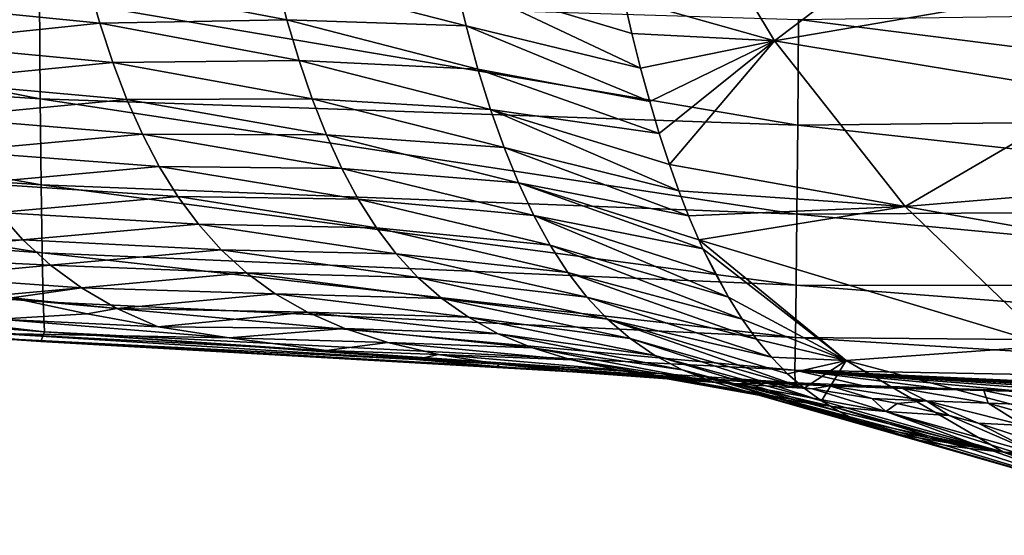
# Model space of a CAD drawing. Header units: metres. Extents: x -35 to 77, y -25 to 25.
# Tile 23 of 256: x -4.22 to 2.42, y -11.97 to -8.49. Entities that reach past the tile are written whole.
import ezdxf

# ---------------------------------------------------------------- set-up
doc = ezdxf.new("R2010")
doc.units = ezdxf.units.M
doc.layers.add('solid_500435', color=7, linetype='CONTINUOUS')

msp = doc.modelspace()

# ---------------------------------------------------------------- linework, layer by layer
at = {"layer": 'solid_500435'}
for points in [[(-0.145903, -8.347598, 12.526793), (0.871813, -8.63744, 13.419306), (0.105721, -7.362506, 14.185398)], [(0.105721, -7.362506, 14.185398), (0.871813, -8.63744, 13.419306), (2.194842, -7.636668, 16.189934)], [(0.871813, -8.63744, 13.419306), (2.607481, -8.338345, 15.777295), (2.194842, -7.636668, 16.189934)], [(-9.161335, -8.030601, -6.122764), (-4.087667, -8.335868, -6.410102), (-4.082599, -9.028765, -5.413023)], [(-9.154048, -8.69785, -5.169977), (-9.161335, -8.030601, -6.122764), (-4.082599, -9.028765, -5.413023)], [(-2.418206, -8.495252, 9.593205), (-2.49417, -8.20481, 10.022057), (-3.761877, -8.239008, 8.874555)], [(-1.209674, -8.536218, 10.835545), (-2.49417, -8.20481, 10.022057), (-2.418206, -8.495252, 9.593205)], [(-1.209674, -8.536218, 10.835545), (-1.284379, -8.228466, 11.26534), (-2.49417, -8.20481, 10.022057)], [(-1.284379, -8.228466, 11.26534), (-0.032338, -8.820279, 11.888076), (-0.090633, -8.587564, 12.212761)], [(-1.209674, -8.536218, 10.835545), (-0.032338, -8.820279, 11.888076), (-1.284379, -8.228466, 11.26534)], [(-1.284379, -8.228466, 11.26534), (-0.090633, -8.587564, 12.212761), (-0.145903, -8.347598, 12.526793)], [(-3.681348, -8.517886, 8.444538), (-3.761877, -8.239008, 8.874555), (-5.061828, -8.379372, 7.765032)], [(-2.418206, -8.495252, 9.593205), (-3.761877, -8.239008, 8.874555), (-3.681348, -8.517886, 8.444538)], [(-4.087667, -8.335868, -6.410102), (1.032004, -8.492523, -6.756833), (1.027254, -9.205949, -5.742202)], [(-4.082599, -9.028765, -5.413023), (-4.087667, -8.335868, -6.410102), (1.027254, -9.205949, -5.742202)], [(-0.145903, -8.347598, 12.526793), (-0.090633, -8.587564, 12.212761), (0.871813, -8.63744, 13.419306)], [(0.871813, -8.63744, 13.419306), (3.055221, -8.995574, 15.329556), (2.607481, -8.338345, 15.777295)], [(-3.681348, -8.517886, 8.444538), (-5.061828, -8.379372, 7.765032), (-4.971847, -8.651283, 7.326956)], [(1.032004, -8.492523, -6.756833), (6.261506, -8.418265, -7.269445), (6.231207, -9.148996, -6.288004)], [(-2.336156, -8.770061, 9.151246), (-2.418206, -8.495252, 9.593205), (-3.681348, -8.517886, 8.444538)], [(-1.129924, -8.826969, 10.392456), (-2.418206, -8.495252, 9.593205), (-2.336156, -8.770061, 9.151246)], [(-1.129924, -8.826969, 10.392456), (-1.209674, -8.536218, 10.835545), (-2.418206, -8.495252, 9.593205)], [(1.027254, -9.205949, -5.742202), (1.032004, -8.492523, -6.756833), (6.231207, -9.148996, -6.288004)], [(-3.593542, -8.782224, 8.001245), (-3.681348, -8.517886, 8.444538), (-4.971847, -8.651283, 7.326956)], [(-2.336156, -8.770061, 9.151246), (-3.681348, -8.517886, 8.444538), (-3.593542, -8.782224, 8.001245)], [(-1.209674, -8.536218, 10.835545), (0.028968, -9.045395, 11.552579), (-0.032338, -8.820279, 11.888076)], [(-1.129924, -8.826969, 10.392456), (0.028968, -9.045395, 11.552579), (-1.209674, -8.536218, 10.835545)], [(-0.090633, -8.587564, 12.212761), (-0.032338, -8.820279, 11.888076), (0.871813, -8.63744, 13.419306)], [(-9.154048, -8.69785, -5.169977), (-4.082599, -9.028765, -5.413023), (-4.076706, -9.60867, -4.343456)], [(-9.14548, -9.256218, -4.148444), (-9.154048, -8.69785, -5.169977), (-4.076706, -9.60867, -4.343456)], [(-3.593542, -8.782224, 8.001245), (-4.971847, -8.651283, 7.326956), (-4.873142, -8.90923, 6.87511)], [(-0.032338, -8.820279, 11.888076), (0.028968, -9.045395, 11.552579), (0.871813, -8.63744, 13.419306)], [(0.028968, -9.045395, 11.552579), (0.093393, -9.262305, 11.206786), (0.871813, -8.63744, 13.419306)], [(0.093393, -9.262305, 11.206786), (0.16152, -9.470659, 10.851515), (0.871813, -8.63744, 13.419306)], [(0.16152, -9.470659, 10.851515), (1.752445, -9.75468, 12.538674), (0.871813, -8.63744, 13.419306)], [(0.871813, -8.63744, 13.419306), (1.752445, -9.75468, 12.538674), (3.055221, -8.995574, 15.329556)], [(-3.497964, -9.031547, 7.545569), (-3.593542, -8.782224, 8.001245), (-4.873142, -8.90923, 6.87511)], [(-2.247601, -9.028849, 8.697217), (-2.336156, -8.770061, 9.151246), (-3.593542, -8.782224, 8.001245)], [(-2.247601, -9.028849, 8.697217), (-3.593542, -8.782224, 8.001245), (-3.497964, -9.031547, 7.545569)], [(-1.044795, -9.100422, 9.937267), (-2.336156, -8.770061, 9.151246), (-2.247601, -9.028849, 8.697217)], [(-1.044795, -9.100422, 9.937267), (-1.129924, -8.826969, 10.392456), (-2.336156, -8.770061, 9.151246)], [(-1.129924, -8.826969, 10.392456), (0.093393, -9.262305, 11.206786), (0.028968, -9.045395, 11.552579)], [(-1.044795, -9.100422, 9.937267), (0.093393, -9.262305, 11.206786), (-1.129924, -8.826969, 10.392456)], [(-3.497964, -9.031547, 7.545569), (-4.873142, -8.90923, 6.87511), (-4.764831, -9.152754, 6.410058)], [(-3.393837, -9.265488, 7.078262), (-3.497964, -9.031547, 7.545569), (-4.764831, -9.152754, 6.410058)], [(-4.082599, -9.028765, -5.413023), (1.027254, -9.205949, -5.742202), (1.022284, -9.806505, -4.652246)], [(-4.076706, -9.60867, -4.343456), (-4.082599, -9.028765, -5.413023), (1.022284, -9.806505, -4.652246)], [(-2.152122, -9.271229, 8.232161), (-2.247601, -9.028849, 8.697217), (-3.497964, -9.031547, 7.545569)], [(-2.152122, -9.271229, 8.232161), (-3.497964, -9.031547, 7.545569), (-3.393837, -9.265488, 7.078262)], [(-0.953955, -9.356277, 9.471172), (-2.247601, -9.028849, 8.697217), (-2.152122, -9.271229, 8.232161)], [(-0.953955, -9.356277, 9.471172), (-1.044795, -9.100422, 9.937267), (-2.247601, -9.028849, 8.697217)], [(1.752445, -9.75468, 12.538674), (3.535675, -9.604852, 14.849102), (3.055221, -8.995574, 15.329556)], [(-3.393837, -9.265488, 7.078262), (-4.764831, -9.152754, 6.410058), (-4.64518, -9.381683, 5.93182)], [(-1.044795, -9.100422, 9.937267), (0.224752, -9.647956, 10.528053), (0.16152, -9.470659, 10.851515)], [(-0.953955, -9.356277, 9.471172), (0.224752, -9.647956, 10.528053), (-1.044795, -9.100422, 9.937267)], [(-1.044795, -9.100422, 9.937267), (0.16152, -9.470659, 10.851515), (0.093393, -9.262305, 11.206786)], [(1.027254, -9.205949, -5.742202), (6.231207, -9.148996, -6.288004), (6.198589, -9.774988, -5.230158)], [(1.022284, -9.806505, -4.652246), (1.027254, -9.205949, -5.742202), (6.198589, -9.774988, -5.230158)], [(-9.14548, -9.256218, -4.148444), (-4.076706, -9.60867, -4.343456), (-4.070014, -10.067156, -3.214248)], [(-9.135719, -9.697632, -3.070431), (-9.14548, -9.256218, -4.148444), (-4.070014, -10.067156, -3.214248)], [(-3.27969, -9.483952, 6.599743), (-3.393837, -9.265488, 7.078262), (-4.64518, -9.381683, 5.93182)], [(-2.049024, -9.49694, 7.757051), (-3.393837, -9.265488, 7.078262), (-3.27969, -9.483952, 6.599743)], [(-2.049024, -9.49694, 7.757051), (-2.152122, -9.271229, 8.232161), (-3.393837, -9.265488, 7.078262)], [(-0.857069, -9.594236, 8.995366), (-2.152122, -9.271229, 8.232161), (-2.049024, -9.49694, 7.757051)], [(-0.857069, -9.594236, 8.995366), (-0.953955, -9.356277, 9.471172), (-2.152122, -9.271229, 8.232161)], [(-0.953955, -9.356277, 9.471172), (0.291104, -9.817778, 10.197887), (0.224752, -9.647956, 10.528053)], [(-0.857069, -9.594236, 8.995366), (0.291104, -9.817778, 10.197887), (-0.953955, -9.356277, 9.471172)], [(-3.27969, -9.483952, 6.599743), (-4.64518, -9.381683, 5.93182), (-4.512315, -9.595899, 5.440329)], [(-3.153943, -9.686881, 6.110379), (-3.27969, -9.483952, 6.599743), (-4.512315, -9.595899, 5.440329)], [(-1.937087, -9.705962, 7.272733), (-3.27969, -9.483952, 6.599743), (-3.153943, -9.686881, 6.110379)], [(-1.937087, -9.705962, 7.272733), (-2.049024, -9.49694, 7.757051), (-3.27969, -9.483952, 6.599743)], [(-0.753601, -9.81412, 8.511078), (-2.049024, -9.49694, 7.757051), (-1.937087, -9.705962, 7.272733)], [(-0.753601, -9.81412, 8.511078), (-0.857069, -9.594236, 8.995366), (-2.049024, -9.49694, 7.757051)], [(0.16152, -9.470659, 10.851515), (0.224752, -9.647956, 10.528053), (1.752445, -9.75468, 12.538674)], [(-3.153943, -9.686881, 6.110379), (-4.512315, -9.595899, 5.440329), (-4.364358, -9.79528, 4.935514)], [(-4.076706, -9.60867, -4.343456), (1.022284, -9.806505, -4.652246), (1.017219, -10.285687, -3.499858)], [(-4.070014, -10.067156, -3.214248), (-4.076706, -9.60867, -4.343456), (1.017219, -10.285687, -3.499858)], [(-0.857069, -9.594236, 8.995366), (0.360864, -9.97989, 9.861508), (0.291104, -9.817778, 10.197887)], [(-0.857069, -9.594236, 8.995366), (0.3881, -10.039282, 9.732176), (0.360864, -9.97989, 9.861508)], [(-0.753601, -9.81412, 8.511078), (0.3881, -10.039282, 9.732176), (-0.857069, -9.594236, 8.995366)], [(1.752445, -9.75468, 12.538674), (4.046282, -10.162931, 14.338494), (3.535675, -9.604852, 14.849102)], [(-9.135719, -9.697632, -3.070431), (-4.070014, -10.067156, -3.214248), (-4.062595, -10.398449, -2.039508)], [(-9.124928, -10.016573, -1.949346), (-9.135719, -9.697632, -3.070431), (-4.062595, -10.398449, -2.039508)], [(-3.015021, -9.874222, 5.610536), (-3.153943, -9.686881, 6.110379), (-4.364358, -9.79528, 4.935514)], [(-1.815026, -9.898304, 6.780038), (-3.153943, -9.686881, 6.110379), (-3.015021, -9.874222, 5.610536)], [(-1.815026, -9.898304, 6.780038), (-1.937087, -9.705962, 7.272733), (-3.153943, -9.686881, 6.110379)], [(0.224752, -9.647956, 10.528053), (0.291104, -9.817778, 10.197887), (1.752445, -9.75468, 12.538674)], [(-0.642625, -10.015974, 8.019608), (-1.937087, -9.705962, 7.272733), (-1.815026, -9.898304, 6.780038)], [(-0.642625, -10.015974, 8.019608), (-0.753601, -9.81412, 8.511078), (-1.937087, -9.705962, 7.272733)], [(0.291104, -9.817778, 10.197887), (0.360864, -9.97989, 9.861508), (1.752445, -9.75468, 12.538674)], [(0.360864, -9.97989, 9.861508), (2.731538, -10.69383, 11.559581), (1.752445, -9.75468, 12.538674)], [(1.752445, -9.75468, 12.538674), (2.731538, -10.69383, 11.559581), (4.046282, -10.162931, 14.338494)], [(-4.199412, -9.979707, 4.417305), (-4.364358, -9.79528, 4.935514), (-5.559051, -10.018247, 3.781105)], [(-3.015021, -9.874222, 5.610536), (-4.364358, -9.79528, 4.935514), (-4.199412, -9.979707, 4.417305)], [(-0.753601, -9.81412, 8.511078), (0.559835, -10.366724, 8.94909), (0.471762, -10.208515, 9.343533)], [(-0.642625, -10.015974, 8.019608), (0.559835, -10.366724, 8.94909), (-0.753601, -9.81412, 8.511078)], [(-0.753601, -9.81412, 8.511078), (0.471762, -10.208515, 9.343533), (0.3881, -10.039282, 9.732176)], [(1.017219, -10.285687, -3.499858), (1.022284, -9.806505, -4.652246), (6.164084, -10.288333, -4.107833)], [(1.022284, -9.806505, -4.652246), (6.198589, -9.774988, -5.230158), (6.164084, -10.288333, -4.107833)], [(-2.861319, -10.045919, 5.100581), (-3.015021, -9.874222, 5.610536), (-4.199412, -9.979707, 4.417305)], [(-1.681559, -10.073976, 6.279799), (-3.015021, -9.874222, 5.610536), (-2.861319, -10.045919, 5.100581)], [(-1.681559, -10.073976, 6.279799), (-1.815026, -9.898304, 6.780038), (-3.015021, -9.874222, 5.610536)], [(-0.523168, -10.199871, 7.522266), (-1.815026, -9.898304, 6.780038), (-1.681559, -10.073976, 6.279799)], [(-0.523168, -10.199871, 7.522266), (-0.642625, -10.015974, 8.019608), (-1.815026, -9.898304, 6.780038)], [(-9.124928, -10.016573, -1.949346), (-4.062595, -10.398449, -2.039508), (-4.054575, -10.599437, -0.8346)], [(-9.113343, -10.210074, -0.799739), (-9.124928, -10.016573, -1.949346), (-4.054575, -10.599437, -0.8346)], [(-4.199412, -9.979707, 4.417305), (-5.559051, -10.018247, 3.781105), (-5.341207, -10.086806, 3.619775)], [(-4.014465, -10.149063, 3.885513), (-4.199412, -9.979707, 4.417305), (-5.341207, -10.086806, 3.619775)], [(-2.861319, -10.045919, 5.100581), (-4.199412, -9.979707, 4.417305), (-4.014465, -10.149063, 3.885513)], [(-0.642625, -10.015974, 8.019608), (0.651723, -10.513502, 8.54832), (0.559835, -10.366724, 8.94909)], [(-0.523168, -10.199871, 7.522266), (0.651723, -10.513502, 8.54832), (-0.642625, -10.015974, 8.019608)], [(0.360864, -9.97989, 9.861508), (1.354311, -10.794007, 8.866056), (2.731538, -10.69383, 11.559581)], [(0.3881, -10.039282, 9.732176), (1.354311, -10.794007, 8.866056), (0.360864, -9.97989, 9.861508)], [(-4.014465, -10.149063, 3.885513), (-5.341207, -10.086806, 3.619775), (-4.850388, -10.227805, 3.262451)], [(-4.070014, -10.067156, -3.214248), (1.017219, -10.285687, -3.499858), (1.012176, -10.637272, -2.299082)], [(-4.062595, -10.398449, -2.039508), (-4.070014, -10.067156, -3.214248), (1.012176, -10.637272, -2.299082)], [(-2.690209, -10.201989, 4.580886), (-2.861319, -10.045919, 5.100581), (-4.014465, -10.149063, 3.885513)], [(-1.535359, -10.23299, 5.772854), (-2.861319, -10.045919, 5.100581), (-2.690209, -10.201989, 4.580886)], [(-1.535359, -10.23299, 5.772854), (-1.681559, -10.073976, 6.279799), (-2.861319, -10.045919, 5.100581)], [(-0.39426, -10.365882, 7.020358), (-1.681559, -10.073976, 6.279799), (-1.535359, -10.23299, 5.772854)], [(-0.39426, -10.365882, 7.020358), (-0.523168, -10.199871, 7.522266), (-1.681559, -10.073976, 6.279799)], [(0.3881, -10.039282, 9.732176), (0.559835, -10.366724, 8.94909), (1.354311, -10.794007, 8.866056)], [(0.3881, -10.039282, 9.732176), (0.471762, -10.208515, 9.343533), (0.559835, -10.366724, 8.94909)], [(-3.80488, -10.303238, 3.339785), (-4.014465, -10.149063, 3.885513), (-4.850388, -10.227805, 3.262451)], [(-2.690209, -10.201989, 4.580886), (-4.014465, -10.149063, 3.885513), (-3.80488, -10.303238, 3.339785)], [(-9.113343, -10.210074, -0.799739), (-4.054575, -10.599437, -0.8346), (-4.079029, -10.66494, 0.385071)], [(-4.407048, -10.642982, 0.385111), (-9.113343, -10.210074, -0.799739), (-4.079029, -10.66494, 0.385071)], [(-3.80488, -10.303238, 3.339785), (-4.850388, -10.227805, 3.262451), (-4.356762, -10.351934, 2.912963)], [(-2.497718, -10.342537, 4.051823), (-2.690209, -10.201989, 4.580886), (-3.80488, -10.303238, 3.339785)], [(-1.374097, -10.375525, 5.260201), (-2.690209, -10.201989, 4.580886), (-2.497718, -10.342537, 4.051823)], [(-1.374097, -10.375525, 5.260201), (-1.535359, -10.23299, 5.772854), (-2.690209, -10.201989, 4.580886)], [(-0.523168, -10.199871, 7.522266), (0.748656, -10.648405, 8.145298), (0.651723, -10.513502, 8.54832)], [(-0.39426, -10.365882, 7.020358), (0.748656, -10.648405, 8.145298), (-0.523168, -10.199871, 7.522266)], [(-0.254893, -10.514091, 6.515208), (-1.535359, -10.23299, 5.772854), (-1.374097, -10.375525, 5.260201)], [(-0.254893, -10.514091, 6.515208), (-0.39426, -10.365882, 7.020358), (-1.535359, -10.23299, 5.772854)], [(1.012176, -10.637272, -2.299082), (1.017219, -10.285687, -3.499858), (6.128134, -10.682059, -2.933454)], [(1.017219, -10.285687, -3.499858), (6.164084, -10.288333, -4.107833), (6.128134, -10.682059, -2.933454)], [(-3.80488, -10.303238, 3.339785), (-4.356762, -10.351934, 2.912963), (-4.27498, -10.370846, 2.8563)], [(-3.565354, -10.442112, 2.779744), (-3.80488, -10.303238, 3.339785), (-4.27498, -10.370846, 2.8563)], [(-2.497718, -10.342537, 4.051823), (-3.80488, -10.303238, 3.339785), (-3.565354, -10.442112, 2.779744)], [(-2.279283, -10.467686, 3.513805), (-2.497718, -10.342537, 4.051823), (-3.565354, -10.442112, 2.779744)], [(-1.194438, -10.501914, 4.743001), (-2.497718, -10.342537, 4.051823), (-2.279283, -10.467686, 3.513805)], [(-1.194438, -10.501914, 4.743001), (-1.374097, -10.375525, 5.260201), (-2.497718, -10.342537, 4.051823)], [(-3.765985, -10.478478, 2.513352), (-4.27498, -10.370846, 2.8563), (-4.363897, -10.513569, 2.082006)], [(-3.565354, -10.442112, 2.779744), (-4.27498, -10.370846, 2.8563), (-3.765985, -10.478478, 2.513352)], [(-4.062595, -10.398449, -2.039508), (1.012176, -10.637272, -2.299082), (1.007256, -10.85803, -1.065469)], [(-4.054575, -10.599437, -0.8346), (-4.062595, -10.398449, -2.039508), (1.007256, -10.85803, -1.065469)], [(-0.103259, -10.64482, 6.008462), (-1.374097, -10.375525, 5.260201), (-1.194438, -10.501914, 4.743001)], [(-0.103259, -10.64482, 6.008462), (-0.254893, -10.514091, 6.515208), (-1.374097, -10.375525, 5.260201)], [(-0.39426, -10.365882, 7.020358), (0.850965, -10.771641, 7.739642), (0.748656, -10.648405, 8.145298)], [(-0.254893, -10.514091, 6.515208), (0.850965, -10.771641, 7.739642), (-0.39426, -10.365882, 7.020358)], [(0.559835, -10.366724, 8.94909), (0.651723, -10.513502, 8.54832), (1.354311, -10.794007, 8.866056)], [(-3.2875, -10.565507, 2.204516), (-3.765985, -10.478478, 2.513352), (-4.363897, -10.513569, 2.082006)], [(-3.565354, -10.442112, 2.779744), (-3.765985, -10.478478, 2.513352), (-3.2875, -10.565507, 2.204516)], [(-2.279283, -10.467686, 3.513805), (-3.565354, -10.442112, 2.779744), (-3.2875, -10.565507, 2.204516)], [(-2.028414, -10.577601, 2.967382), (-2.279283, -10.467686, 3.513805), (-3.2875, -10.565507, 2.204516)], [(-0.992475, -10.612544, 4.222535), (-2.279283, -10.467686, 3.513805), (-2.028414, -10.577601, 2.967382)], [(-0.992475, -10.612544, 4.222535), (-1.194438, -10.501914, 4.743001), (-2.279283, -10.467686, 3.513805)], [(-2.807188, -10.640311, 1.91001), (-4.363897, -10.513569, 2.082006), (-4.37046, -10.611999, 1.236016)], [(-2.807188, -10.640311, 1.91001), (-3.2875, -10.565507, 2.204516), (-4.363897, -10.513569, 2.082006)], [(0.063257, -10.758631, 5.502092), (-1.194438, -10.501914, 4.743001), (-0.992475, -10.612544, 4.222535)], [(0.063257, -10.758631, 5.502092), (-0.103259, -10.64482, 6.008462), (-1.194438, -10.501914, 4.743001)], [(-0.254893, -10.514091, 6.515208), (1.070158, -10.979934, 6.938942), (0.958069, -10.882355, 7.334822)], [(-0.103259, -10.64482, 6.008462), (1.070158, -10.979934, 6.938942), (-0.254893, -10.514091, 6.515208)], [(-0.254893, -10.514091, 6.515208), (0.958069, -10.882355, 7.334822), (0.850965, -10.771641, 7.739642)], [(0.651723, -10.513502, 8.54832), (0.748656, -10.648405, 8.145298), (1.354311, -10.794007, 8.866056)], [(-1.549746, -10.787336, 1.214175), (-4.37046, -10.611999, 1.236016), (-4.407048, -10.642982, 0.385111)], [(-2.152102, -10.724841, 1.533332), (-2.807188, -10.640311, 1.91001), (-4.37046, -10.611999, 1.236016)], [(-1.549746, -10.787336, 1.214175), (-2.152102, -10.724841, 1.533332), (-4.37046, -10.611999, 1.236016)], [(0.432402, -10.920053, 0.364666), (-4.079029, -10.66494, 0.385071), (-4.054575, -10.599437, -0.8346)], [(-4.054575, -10.599437, -0.8346), (1.007256, -10.85803, -1.065469), (1.010031, -10.94506, 0.171738)], [(0.432402, -10.920053, 0.364666), (-4.054575, -10.599437, -0.8346), (1.010031, -10.94506, 0.171738)], [(-2.028414, -10.577601, 2.967382), (-3.2875, -10.565507, 2.204516), (-2.807188, -10.640311, 1.91001)], [(-1.737811, -10.672462, 2.413185), (-2.028414, -10.577601, 2.967382), (-2.807188, -10.640311, 1.91001)], [(-0.762825, -10.707919, 3.700405), (-2.028414, -10.577601, 2.967382), (-1.737811, -10.672462, 2.413185)], [(-0.762825, -10.707919, 3.700405), (-0.992475, -10.612544, 4.222535), (-2.028414, -10.577601, 2.967382)], [(0.24768, -10.856169, 4.998266), (-0.992475, -10.612544, 4.222535), (-0.762825, -10.707919, 3.700405)], [(0.24768, -10.856169, 4.998266), (0.063257, -10.758631, 5.502092), (-0.992475, -10.612544, 4.222535)], [(-0.015488, -10.89739, 0.52912), (-4.407048, -10.642982, 0.385111), (-4.079029, -10.66494, 0.385071)], [(-0.998193, -10.83391, 0.946448), (-1.549746, -10.787336, 1.214175), (-4.407048, -10.642982, 0.385111)], [(-0.491855, -10.869316, 0.721731), (-0.998193, -10.83391, 0.946448), (-4.407048, -10.642982, 0.385111)], [(-0.015488, -10.89739, 0.52912), (-0.491855, -10.869316, 0.721731), (-4.407048, -10.642982, 0.385111)], [(-0.015488, -10.89739, 0.52912), (-4.079029, -10.66494, 0.385071), (0.432402, -10.920053, 0.364666)], [(-1.737811, -10.672462, 2.413185), (-2.807188, -10.640311, 1.91001), (-2.152102, -10.724841, 1.533332)], [(-1.395546, -10.752517, 1.852403), (-1.737811, -10.672462, 2.413185), (-2.152102, -10.724841, 1.533332)], [(-0.499413, -10.788593, 3.178378), (-1.737811, -10.672462, 2.413185), (-1.395546, -10.752517, 1.852403)], [(-0.499413, -10.788593, 3.178378), (-0.762825, -10.707919, 3.700405), (-1.737811, -10.672462, 2.413185)], [(-0.103259, -10.64482, 6.008462), (1.187142, -11.065367, 6.54914), (1.070158, -10.979934, 6.938942)], [(0.063257, -10.758631, 5.502092), (1.187142, -11.065367, 6.54914), (-0.103259, -10.64482, 6.008462)], [(0.748656, -10.648405, 8.145298), (0.850965, -10.771641, 7.739642), (1.354311, -10.794007, 8.866056)], [(1.007256, -10.85803, -1.065469), (1.012176, -10.637272, -2.299082), (6.09121, -10.952591, -1.721255)], [(1.012176, -10.637272, -2.299082), (6.128134, -10.682059, -2.933454), (6.09121, -10.952591, -1.721255)], [(1.354311, -10.794007, 8.866056), (3.791218, -11.437742, 10.499901), (2.731538, -10.69383, 11.559581)], [(-1.395546, -10.752517, 1.852403), (-2.152102, -10.724841, 1.533332), (-1.549746, -10.787336, 1.214175)], [(-0.986372, -10.818069, 1.286662), (-1.395546, -10.752517, 1.852403), (-1.549746, -10.787336, 1.214175)], [(-0.192308, -10.855379, 2.659195), (-1.395546, -10.752517, 1.852403), (-0.986372, -10.818069, 1.286662)], [(-0.192308, -10.855379, 2.659195), (-0.499413, -10.788593, 3.178378), (-1.395546, -10.752517, 1.852403)], [(0.454081, -10.938277, 4.499652), (-0.762825, -10.707919, 3.700405), (-0.499413, -10.788593, 3.178378)], [(0.454081, -10.938277, 4.499652), (0.24768, -10.856169, 4.998266), (-0.762825, -10.707919, 3.700405)], [(0.063257, -10.758631, 5.502092), (1.306388, -11.137444, 6.178167), (1.187142, -11.065367, 6.54914)], [(0.24768, -10.856169, 4.998266), (1.306388, -11.137444, 6.178167), (0.063257, -10.758631, 5.502092)], [(-0.986372, -10.818069, 1.286662), (-1.549746, -10.787336, 1.214175), (-0.998193, -10.83391, 0.946448)], [(-0.986372, -10.818069, 1.286662), (-0.998193, -10.83391, 0.946448), (-0.491855, -10.869316, 0.721731)], [(0.170469, -10.909234, 2.146192), (-0.986372, -10.818069, 1.286662), (-0.491855, -10.869316, 0.721731)], [(0.170469, -10.909234, 2.146192), (-0.192308, -10.855379, 2.659195), (-0.986372, -10.818069, 1.286662)], [(0.686999, -11.005885, 4.00916), (-0.499413, -10.788593, 3.178378), (-0.192308, -10.855379, 2.659195)], [(0.686999, -11.005885, 4.00916), (0.454081, -10.938277, 4.499652), (-0.499413, -10.788593, 3.178378)], [(0.850965, -10.771641, 7.739642), (0.958069, -10.882355, 7.334822), (1.354311, -10.794007, 8.866056)], [(0.958069, -10.882355, 7.334822), (1.070158, -10.979934, 6.938942), (1.354311, -10.794007, 8.866056)], [(1.070158, -10.979934, 6.938942), (1.187142, -11.065367, 6.54914), (1.354311, -10.794007, 8.866056)], [(1.187142, -11.065367, 6.54914), (2.41618, -11.410891, 7.804188), (1.354311, -10.794007, 8.866056)], [(1.354311, -10.794007, 8.866056), (2.41618, -11.410891, 7.804188), (3.791218, -11.437742, 10.499901)], [(0.603767, -10.95156, 1.64687), (-0.491855, -10.869316, 0.721731), (-0.015488, -10.89739, 0.52912)], [(0.603767, -10.95156, 1.64687), (0.170469, -10.909234, 2.146192), (-0.491855, -10.869316, 0.721731)], [(0.953533, -11.06036, 3.531044), (-0.192308, -10.855379, 2.659195), (0.170469, -10.909234, 2.146192)], [(0.953533, -11.06036, 3.531044), (0.686999, -11.005885, 4.00916), (-0.192308, -10.855379, 2.659195)], [(0.24768, -10.856169, 4.998266), (1.548532, -11.246483, 5.507046), (1.427072, -11.197276, 5.83118)], [(0.454081, -10.938277, 4.499652), (1.548532, -11.246483, 5.507046), (0.24768, -10.856169, 4.998266)], [(0.24768, -10.856169, 4.998266), (1.427072, -11.197276, 5.83118), (1.306388, -11.137444, 6.178167)], [(1.007256, -10.85803, -1.065469), (6.09121, -10.952591, -1.721255), (6.021226, -11.095566, -0.496243)], [(5.370884, -11.077179, -0.499941), (1.007256, -10.85803, -1.065469), (6.021226, -11.095566, -0.496243)], [(1.462597, -10.96212, 0.039422), (1.010031, -10.94506, 0.171738), (1.007256, -10.85803, -1.065469)], [(1.966117, -10.979215, -0.089679), (1.462597, -10.96212, 0.039422), (1.007256, -10.85803, -1.065469)], [(2.474842, -10.995083, -0.20114), (1.966117, -10.979215, -0.089679), (1.007256, -10.85803, -1.065469)], [(2.998927, -11.010509, -0.296326), (2.474842, -10.995083, -0.20114), (1.007256, -10.85803, -1.065469)], [(3.550125, -11.026176, -0.375818), (2.998927, -11.010509, -0.296326), (1.007256, -10.85803, -1.065469)], [(4.140933, -11.042699, -0.438853), (3.550125, -11.026176, -0.375818), (1.007256, -10.85803, -1.065469)], [(4.787203, -11.060761, -0.482395), (4.140933, -11.042699, -0.438853), (1.007256, -10.85803, -1.065469)], [(5.370884, -11.077179, -0.499941), (4.787203, -11.060761, -0.482395), (1.007256, -10.85803, -1.065469)], [(0.603767, -10.95156, 1.64687), (-0.015488, -10.89739, 0.52912), (0.432402, -10.920053, 0.364666)], [(1.262132, -11.103307, 3.070316), (0.170469, -10.909234, 2.146192), (0.603767, -10.95156, 1.64687)], [(1.262132, -11.103307, 3.070316), (0.953533, -11.06036, 3.531044), (0.170469, -10.909234, 2.146192)], [(0.806959, -10.947101, 0.802798), (0.432402, -10.920053, 0.364666), (1.010031, -10.94506, 0.171738)], [(0.603767, -10.95156, 1.64687), (0.432402, -10.920053, 0.364666), (0.806959, -10.947101, 0.802798)], [(0.454081, -10.938277, 4.499652), (1.668425, -11.286012, 5.211482), (1.548532, -11.246483, 5.507046)], [(0.686999, -11.005885, 4.00916), (1.668425, -11.286012, 5.211482), (0.454081, -10.938277, 4.499652)], [(0.603767, -10.95156, 1.64687), (0.806959, -10.947101, 0.802798), (1.12643, -10.98408, 1.174553)], [(1.622931, -11.136825, 2.634989), (0.603767, -10.95156, 1.64687), (1.12643, -10.98408, 1.174553)], [(1.622931, -11.136825, 2.634989), (1.262132, -11.103307, 3.070316), (0.603767, -10.95156, 1.64687)], [(1.242272, -10.965369, 0.4936), (0.806959, -10.947101, 0.802798), (1.010031, -10.94506, 0.171738)], [(1.12643, -10.98408, 1.174553), (0.806959, -10.947101, 0.802798), (1.242272, -10.965369, 0.4936)], [(1.242272, -10.965369, 0.4936), (1.010031, -10.94506, 0.171738), (1.462597, -10.96212, 0.039422)], [(0.686999, -11.005885, 4.00916), (1.845654, -11.331412, 4.820166), (1.668425, -11.286012, 5.211482)], [(0.953533, -11.06036, 3.531044), (1.845654, -11.331412, 4.820166), (0.686999, -11.005885, 4.00916)], [(1.526559, -11.0487, 1.63761), (1.12643, -10.98408, 1.174553), (1.242272, -10.965369, 0.4936)], [(1.622931, -11.136825, 2.634989), (1.12643, -10.98408, 1.174553), (1.526559, -11.0487, 1.63761)], [(1.733864, -10.981202, 0.213979), (1.242272, -10.965369, 0.4936), (1.462597, -10.96212, 0.039422)], [(1.897182, -11.065707, 1.370888), (1.242272, -10.965369, 0.4936), (1.733864, -10.981202, 0.213979)], [(1.897182, -11.065707, 1.370888), (1.526559, -11.0487, 1.63761), (1.242272, -10.965369, 0.4936)], [(1.733864, -10.981202, 0.213979), (1.462597, -10.96212, 0.039422), (1.966117, -10.979215, -0.089679)], [(2.282585, -10.995943, -0.024208), (1.733864, -10.981202, 0.213979), (1.966117, -10.979215, -0.089679)], [(2.3124, -11.081499, 1.133875), (1.733864, -10.981202, 0.213979), (2.282585, -10.995943, -0.024208)], [(2.3124, -11.081499, 1.133875), (1.897182, -11.065707, 1.370888), (1.733864, -10.981202, 0.213979)], [(2.282585, -10.995943, -0.024208), (1.966117, -10.979215, -0.089679), (2.474842, -10.995083, -0.20114)], [(2.880578, -11.011135, -0.208586), (2.282585, -10.995943, -0.024208), (2.474842, -10.995083, -0.20114)], [(2.772985, -11.097331, 0.935639), (2.282585, -10.995943, -0.024208), (2.880578, -11.011135, -0.208586)], [(2.772985, -11.097331, 0.935639), (2.3124, -11.081499, 1.133875), (2.282585, -10.995943, -0.024208)], [(0.953533, -11.06036, 3.531044), (2.18652, -11.387934, 4.192386), (2.018456, -11.364085, 4.481571)], [(1.262132, -11.103307, 3.070316), (2.18652, -11.387934, 4.192386), (0.953533, -11.06036, 3.531044)], [(0.953533, -11.06036, 3.531044), (2.018456, -11.364085, 4.481571), (1.845654, -11.331412, 4.820166)], [(1.187142, -11.065367, 6.54914), (1.306388, -11.137444, 6.178167), (2.41618, -11.410891, 7.804188)], [(1.697171, -11.082444, 1.834188), (1.526559, -11.0487, 1.63761), (1.897182, -11.065707, 1.370888)], [(1.622931, -11.136825, 2.634989), (1.526559, -11.0487, 1.63761), (1.697171, -11.082444, 1.834188)], [(1.622931, -11.136825, 2.634989), (1.697171, -11.082444, 1.834188), (2.048395, -11.163591, 2.237229)], [(2.048395, -11.163591, 2.237229), (1.697171, -11.082444, 1.834188), (1.897182, -11.065707, 1.370888)], [(2.553081, -11.231214, 2.237486), (1.897182, -11.065707, 1.370888), (2.3124, -11.081499, 1.133875)], [(2.245451, -11.216033, 2.462386), (2.048395, -11.163591, 2.237229), (1.897182, -11.065707, 1.370888)], [(2.553081, -11.231214, 2.237486), (2.245451, -11.216033, 2.462386), (1.897182, -11.065707, 1.370888)], [(2.89364, -11.246361, 2.042681), (2.3124, -11.081499, 1.133875), (2.772985, -11.097331, 0.935639)], [(2.89364, -11.246361, 2.042681), (2.553081, -11.231214, 2.237486), (2.3124, -11.081499, 1.133875)], [(1.262132, -11.103307, 3.070316), (2.3492, -11.405666, 3.946392), (2.18652, -11.387934, 4.192386)], [(1.622931, -11.136825, 2.634989), (2.3492, -11.405666, 3.946392), (1.262132, -11.103307, 3.070316)], [(1.306388, -11.137444, 6.178167), (1.427072, -11.197276, 5.83118), (2.41618, -11.410891, 7.804188)], [(1.622931, -11.136825, 2.634989), (2.659645, -11.430168, 3.558005), (2.50688, -11.419229, 3.736187)], [(1.622931, -11.136825, 2.634989), (2.048395, -11.163591, 2.237229), (2.659645, -11.430168, 3.558005)], [(1.622931, -11.136825, 2.634989), (2.50688, -11.419229, 3.736187), (2.3492, -11.405666, 3.946392)], [(1.427072, -11.197276, 5.83118), (1.548532, -11.246483, 5.507046), (2.41618, -11.410891, 7.804188)], [(2.245451, -11.216033, 2.462386), (2.659645, -11.430168, 3.558005), (2.048395, -11.163591, 2.237229)], [(2.245451, -11.216033, 2.462386), (2.95785, -11.447548, 3.270488), (2.659645, -11.430168, 3.558005)], [(2.553081, -11.231214, 2.237486), (2.95785, -11.447548, 3.270488), (2.245451, -11.216033, 2.462386)], [(1.548532, -11.246483, 5.507046), (1.668425, -11.286012, 5.211482), (2.41618, -11.410891, 7.804188)], [(1.668425, -11.286012, 5.211482), (3.527111, -11.819962, 6.693257), (2.41618, -11.410891, 7.804188)], [(1.668425, -11.286012, 5.211482), (1.845654, -11.331412, 4.820166), (3.527111, -11.819962, 6.693257)], [(1.845654, -11.331412, 4.820166), (2.018456, -11.364085, 4.481571), (3.527111, -11.819962, 6.693257)], [(2.018456, -11.364085, 4.481571), (2.18652, -11.387934, 4.192386), (3.527111, -11.819962, 6.693257)], [(2.18652, -11.387934, 4.192386), (2.3492, -11.405666, 3.946392), (3.527111, -11.819962, 6.693257)], [(2.3492, -11.405666, 3.946392), (2.50688, -11.419229, 3.736187), (3.527111, -11.819962, 6.693257)], [(2.41618, -11.410891, 7.804188), (4.912138, -11.972836, 9.378981), (3.791218, -11.437742, 10.499901)], [(2.41618, -11.410891, 7.804188), (3.527111, -11.819962, 6.693257), (4.912138, -11.972836, 9.378981)]]:
    msp.add_3dface(points, dxfattribs=at)

doc.saveas('drawing.dxf')
